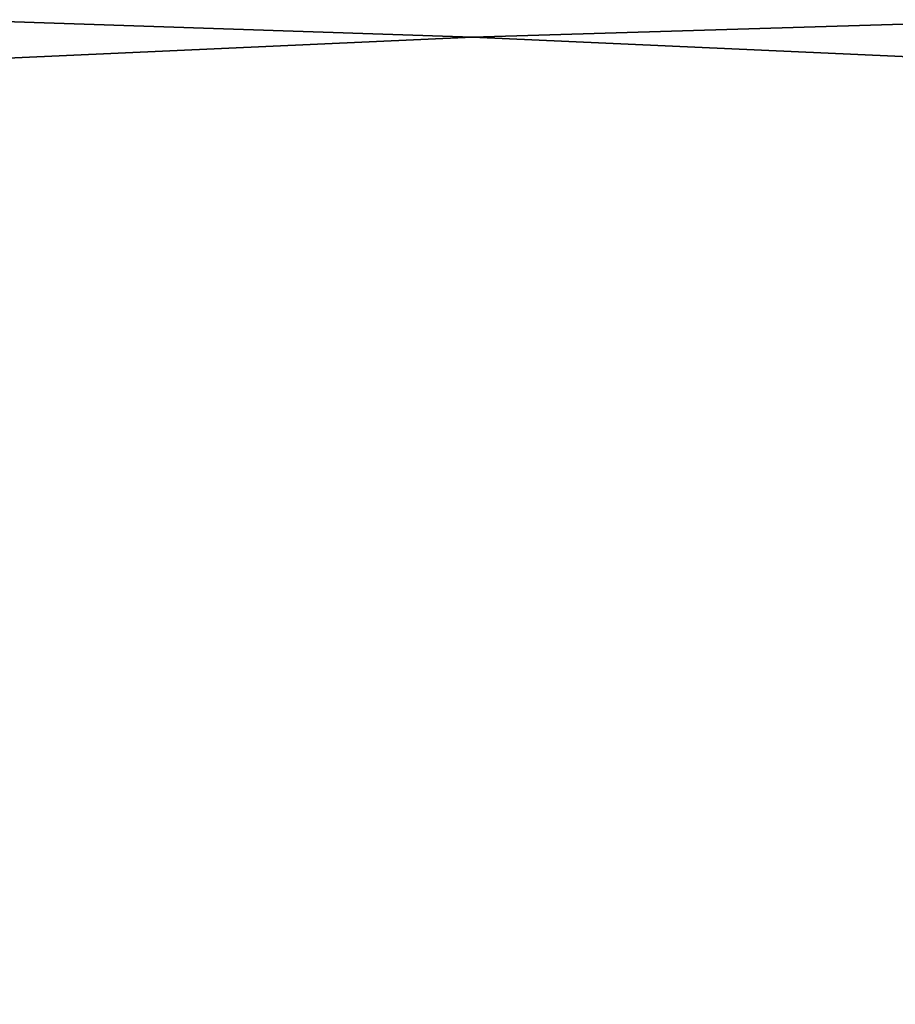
# Model space of a CAD drawing. Extents: x -5 to 2276, y 0 to 2500.
# Tile 23 of 106: x 786.51 to 794.45, y 405.88 to 414.8. Entities that reach past the tile are written whole.
import ezdxf

# ---------------------------------------------------------------- set-up
doc = ezdxf.new("R2010")
doc.units = 0
doc.header["$LTSCALE"] = 25.4
doc.layers.get('0').update_dxf_attribs({"linetype": 'CONTINUOUS'})
for name, color, linetype in [('IFCBUILDING', 32, 'CONTINUOUS'), ('IFCBUILDINGSTOREY', 34, 'CONTINUOUS'), ('IFCSITE', 32, 'CONTINUOUS'), ('IFCSLAB', 22, 'CONTINUOUS'), ('IFCWALL', 190, 'CONTINUOUS')]:
    doc.layers.add(name, color=color, linetype=linetype)

# ---------------------------------------------------------------- blocks, each defined once
blk = doc.blocks.new('GRUPUJ_1')
at = {"layer": 'IFCWALL'}
mesh = blk.add_polyface(dxfattribs=at)
corners = [(0, 0, 2300), (25, 25, 2300), (0, 2276.05, 2300), (175, 0, 2300), (25, 2251.05, 2300), (175, 25, 2300), (2500, 2151.05, 2300), (2475, 2251.05, 2300), (2475, 2151.05, 2300), (2500, 2276.05, 2300), (1245.07, 2251.05, 2300)]
mesh.append_faces([[corners[k] for k in face] for face in [(1, 3, 5), (6, 7, 8)]], dxfattribs={"vtx0": -1})
mesh.append_faces([[corners[k] for k in face] for face in [(0, 1, 2), (9, 7, 6)]], dxfattribs={"vtx0": -1, "vtx1": -1})
mesh.append_faces([[corners[k] for k in face] for face in [(1, 0, 3), (2, 1, 4), (4, 9, 2), (9, 4, 10), (9, 10, 7)]], dxfattribs={"vtx0": -1, "vtx2": -1})
mesh = blk.add_polyface(dxfattribs=at)
corners = [(2500, 0, 800), (175, 25, 800), (175, 0, 800), (2475, 25, 800), (2475, 2151.05, 800), (2500, 2151.05, 800)]
mesh.append_faces([[corners[k] for k in face] for face in [(0, 1, 2), (4, 0, 5)]], dxfattribs={"vtx0": -1})
mesh.append_faces([[corners[k] for k in face] for face in [(1, 0, 3), (3, 0, 4)]], dxfattribs={"vtx0": -1, "vtx1": -1})
blk = doc.blocks.new('GRUPUJ_7')
at = {"layer": 'IFCWALL'}
mesh = blk.add_polyface(dxfattribs=at)
corners = [(0, 0, 1500), (125, 100, 1500), (125, 2151.05, 1500), (150, 0, 1500), (150, 100, 1500), (2450, 2126.05, 1500), (2375, 2151.05, 1500), (2375, 2126.05, 1500), (0, 2226.05, 1500), (1220.07, 2226.05, 1500), (1220.07, 2151.05, 1500), (2450, 2226.05, 1500)]
mesh.append_faces([[corners[k] for k in face] for face in [(1, 3, 4), (5, 6, 7)]], dxfattribs={"vtx0": -1})
mesh.append_faces([[corners[k] for k in face] for face in [(8, 2, 9), (9, 6, 11), (11, 6, 5)]], dxfattribs={"vtx0": -1, "vtx1": -1})
mesh.append_faces([[corners[k] for k in face] for face in [(0, 1, 2), (1, 0, 3), (2, 8, 0), (9, 2, 10), (9, 10, 6)]], dxfattribs={"vtx0": -1, "vtx2": -1})
mesh = blk.add_polyface(dxfattribs=at)
corners = [(2450, 0), (150, 100), (150, 0), (2375, 100), (2375, 2126.05), (2450, 2126.05)]
mesh.append_faces([[corners[k] for k in face] for face in [(0, 1, 2), (4, 0, 5)]], dxfattribs={"vtx0": -1})
mesh.append_faces([[corners[k] for k in face] for face in [(1, 0, 3), (3, 0, 4)]], dxfattribs={"vtx0": -1, "vtx1": -1})
blk = doc.blocks.new('GRUPUJ_9')
at = {"layer": 'IFCWALL'}
mesh = blk.add_polyface(dxfattribs=at)
corners = [(0, 2051.05, 1500), (25, 2026.05, 1500), (1095.07, 2051.05, 1500), (0, 0, 1500), (25, 0, 1500), (2250, 2026.05, 1500), (2250, 2051.05, 1500)]
mesh.append_faces([[corners[k] for k in face] for face in [(1, 3, 4), (2, 5, 6)]], dxfattribs={"vtx0": -1})
mesh.append_faces([[corners[k] for k in face] for face in [(0, 1, 2)]], dxfattribs={"vtx0": -1, "vtx1": -1})
mesh.append_faces([[corners[k] for k in face] for face in [(1, 0, 3), (2, 1, 5)]], dxfattribs={"vtx0": -1, "vtx2": -1})
mesh = blk.add_polyface(dxfattribs=at)
corners = [(2250, 0), (25, 25), (25, 0), (2225, 25), (2225, 2026.05), (2250, 2026.05)]
mesh.append_faces([[corners[k] for k in face] for face in [(0, 1, 2), (4, 0, 5)]], dxfattribs={"vtx0": -1})
mesh.append_faces([[corners[k] for k in face] for face in [(1, 0, 3), (3, 0, 4)]], dxfattribs={"vtx0": -1, "vtx1": -1})
blk = doc.blocks.new('_CIANY')
at = {"layer": 'IFCWALL'}
for name, p in [('GRUPUJ_1', (0, 0)), ('GRUPUJ_7', (25, 25, 800)), ('GRUPUJ_9', (150, 125, 800))]:
    blk.add_blockref(name, p, dxfattribs=at)
mesh = blk.add_polyface(dxfattribs=at)
corners = [(0, 2276.05), (175, 2151.05), (175, 891.05), (1245.07, 2276.05), (175, 1251.05), (875, 2151.05), (1245.07, 2151.05), (1295.07, 2276.05), (1295.07, 2151.05), (2195.07, 2276.05), (1575, 2151.05), (2195.07, 2151.05), (2245.07, 2276.05), (2245.07, 2151.05), (2500, 2276.05), (2375, 2151.05), (2375, 651.05), (2375, 150), (0, 0), (175, 150), (2500, 0)]
mesh.append_faces([[corners[k] for k in face] for face in [(2, 1, 4)]], dxfattribs={"vtx0": -1})
mesh.append_faces([[corners[k] for k in face] for face in [(1, 3, 5), (5, 3, 6), (6, 7, 8), (8, 9, 10), (10, 9, 11), (11, 12, 13), (13, 14, 15), (15, 14, 16), (16, 14, 17), (18, 19, 20), (19, 0, 2), (20, 17, 14)]], dxfattribs={"vtx0": -1, "vtx1": -1})
mesh.append_faces([[corners[k] for k in face] for face in [(0, 1, 2)]], dxfattribs={"vtx0": -1, "vtx1": -1, "vtx2": -1})
mesh.append_faces([[corners[k] for k in face] for face in [(1, 0, 3), (6, 3, 7), (8, 7, 9), (11, 9, 12), (13, 12, 14), (19, 18, 0), (20, 19, 17)]], dxfattribs={"vtx0": -1, "vtx2": -1})
blk = doc.blocks.new('POD_OGA')
at = {"layer": 'IFCSLAB'}
mesh = blk.add_polyface(dxfattribs=at)
corners = [(1400, 2001.05), (1120.07, 1996.05), (1120.07, 2001.05), (0, 2001.05), (1400, 1101.05), (0, 1101.05), (1070.07, 1996.05), (1070.07, 2001.05)]
mesh.append_faces([[corners[k] for k in face] for face in [(0, 1, 2), (3, 4, 5), (6, 3, 7)]], dxfattribs={"vtx0": -1})
mesh.append_faces([[corners[k] for k in face] for face in [(4, 1, 0)]], dxfattribs={"vtx0": -1, "vtx1": -1})
mesh.append_faces([[corners[k] for k in face] for face in [(4, 3, 6)]], dxfattribs={"vtx0": -1, "vtx1": -1, "vtx2": -1})
mesh.append_faces([[corners[k] for k in face] for face in [(4, 6, 1)]], dxfattribs={"vtx0": -1, "vtx2": -1})
blk = doc.blocks.new('700-_MINIMALNA_D')
blk.add_line((191.762, 601.052), (191.762, 601.052, 2))
blk.add_line((191.762, 601.052), (191.762, 601.052, 2))
for points in [[(190.582, 574.796, 0), (191.762, 601.052, 0), (190.582, 627.211, 0), (188.96, 637.389, 0), (186.452, 645.699, 0), (182.949, 652.275, 0), (178.339, 657.057, 0), (172.402, 659.97, 0), (164.916, 660.941, 0), (157.479, 659.97, 0), (151.492, 657.057, 0), (146.784, 652.226, 0), (143.183, 645.502, 0), (140.7, 637.045, 0), (139.151, 626.621, 0), (138.069, 600.856, 0), (139.003, 575.189, 0)], [(190.582, 574.796, 2), (191.762, 601.052, 2), (190.582, 627.211, 2), (188.96, 637.389, 2), (186.452, 645.699, 2), (182.949, 652.275, 2), (178.339, 657.057, 2), (172.402, 659.97, 2), (164.916, 660.941, 2), (157.479, 659.97, 2), (151.492, 657.057, 2), (146.784, 652.226, 2), (143.183, 645.502, 2), (140.7, 637.045, 2), (139.151, 626.621, 2), (138.069, 600.856, 2), (139.003, 575.189, 2)], [(190.582, 574.796, 0), (191.762, 601.052, 0), (190.582, 627.211, 0), (188.96, 637.389, 0), (186.452, 645.699, 0), (182.949, 652.275, 0), (178.339, 657.057, 0), (172.402, 659.97, 0), (164.916, 660.941, 0), (157.479, 659.97, 0), (151.492, 657.057, 0), (146.784, 652.226, 0), (143.183, 645.502, 0), (140.7, 637.045, 0), (139.151, 626.621, 0), (138.069, 600.856, 0), (139.003, 575.189, 0)], [(190.582, 574.796, 2), (191.762, 601.052, 2), (190.582, 627.211, 2), (188.96, 637.389, 2), (186.452, 645.699, 2), (182.949, 652.275, 2), (178.339, 657.057, 2), (172.402, 659.97, 2), (164.916, 660.941, 2), (157.479, 659.97, 2), (151.492, 657.057, 2), (146.784, 652.226, 2), (143.183, 645.502, 2), (140.7, 637.045, 2), (139.151, 626.621, 2), (138.069, 600.856, 2), (139.003, 575.189, 2)], [(190.582, 574.796, 0), (191.762, 601.052, 0), (190.582, 627.211, 0), (188.96, 637.389, 0), (186.452, 645.699, 0), (182.949, 652.275, 0), (178.339, 657.057, 0), (172.402, 659.97, 0), (164.916, 660.941, 0), (157.479, 659.97, 0), (151.492, 657.057, 0), (146.784, 652.226, 0), (143.183, 645.502, 0), (140.7, 637.045, 0), (139.151, 626.621, 0), (138.069, 600.856, 0), (139.003, 575.189, 0)], [(190.582, 574.796, 2), (191.762, 601.052, 2), (190.582, 627.211, 2), (188.96, 637.389, 2), (186.452, 645.699, 2), (182.949, 652.275, 2), (178.339, 657.057, 2), (172.402, 659.97, 2), (164.916, 660.941, 2), (157.479, 659.97, 2), (151.492, 657.057, 2), (146.784, 652.226, 2), (143.183, 645.502, 2), (140.7, 637.045, 2), (139.151, 626.621, 2), (138.069, 600.856, 2), (139.003, 575.189, 2)], [(190.582, 574.796, 0), (191.762, 601.052, 0), (190.582, 627.211, 0), (188.96, 637.389, 0), (186.452, 645.699, 0), (182.949, 652.275, 0), (178.339, 657.057, 0), (172.402, 659.97, 0), (164.916, 660.941, 0), (157.479, 659.97, 0), (151.492, 657.057, 0), (146.784, 652.226, 0), (143.183, 645.502, 0), (140.7, 637.045, 0), (139.151, 626.621, 0), (138.069, 600.856, 0), (139.003, 575.189, 0)], [(190.582, 574.796, 2), (191.762, 601.052, 2), (190.582, 627.211, 2), (188.96, 637.389, 2), (186.452, 645.699, 2), (182.949, 652.275, 2), (178.339, 657.057, 2), (172.402, 659.97, 2), (164.916, 660.941, 2), (157.479, 659.97, 2), (151.492, 657.057, 2), (146.784, 652.226, 2), (143.183, 645.502, 2), (140.7, 637.045, 2), (139.151, 626.621, 2), (138.069, 600.856, 2), (139.003, 575.189, 2)], [(190.582, 574.796, 0), (191.762, 601.052, 0), (190.582, 627.211, 0), (188.96, 637.389, 0), (186.452, 645.699, 0), (182.949, 652.275, 0), (178.339, 657.057, 0), (172.402, 659.97, 0), (164.916, 660.941, 0), (157.479, 659.97, 0), (151.492, 657.057, 0), (146.784, 652.226, 0), (143.183, 645.502, 0), (140.7, 637.045, 0), (139.151, 626.621, 0), (138.069, 600.856, 0), (139.003, 575.189, 0)], [(190.582, 574.796, 2), (191.762, 601.052, 2), (190.582, 627.211, 2), (188.96, 637.389, 2), (186.452, 645.699, 2), (182.949, 652.275, 2), (178.339, 657.057, 2), (172.402, 659.97, 2), (164.916, 660.941, 2), (157.479, 659.97, 2), (151.492, 657.057, 2), (146.784, 652.226, 2), (143.183, 645.502, 2), (140.7, 637.045, 2), (139.151, 626.621, 2), (138.069, 600.856, 2), (139.003, 575.189, 2)], [(190.582, 574.796, 0), (191.762, 601.052, 0), (190.582, 627.211, 0), (188.96, 637.389, 0), (186.452, 645.699, 0), (182.949, 652.275, 0), (178.339, 657.057, 0), (172.402, 659.97, 0), (164.916, 660.941, 0), (157.479, 659.97, 0), (151.492, 657.057, 0), (146.784, 652.226, 0), (143.183, 645.502, 0), (140.7, 637.045, 0), (139.151, 626.621, 0), (138.069, 600.856, 0), (139.003, 575.189, 0)], [(190.582, 574.796, 2), (191.762, 601.052, 2), (190.582, 627.211, 2), (188.96, 637.389, 2), (186.452, 645.699, 2), (182.949, 652.275, 2), (178.339, 657.057, 2), (172.402, 659.97, 2), (164.916, 660.941, 2), (157.479, 659.97, 2), (151.492, 657.057, 2), (146.784, 652.226, 2), (143.183, 645.502, 2), (140.7, 637.045, 2), (139.151, 626.621, 2), (138.069, 600.856, 2), (139.003, 575.189, 2)], [(190.582, 574.796, 0), (191.762, 601.052, 0), (190.582, 627.211, 0), (188.96, 637.389, 0), (186.452, 645.699, 0), (182.949, 652.275, 0), (178.339, 657.057, 0), (172.402, 659.97, 0), (164.916, 660.941, 0), (157.479, 659.97, 0), (151.492, 657.057, 0), (146.784, 652.226, 0), (143.183, 645.502, 0), (140.7, 637.045, 0), (139.151, 626.621, 0), (138.069, 600.856, 0), (139.003, 575.189, 0)], [(190.582, 574.796, 2), (191.762, 601.052, 2), (190.582, 627.211, 2), (188.96, 637.389, 2), (186.452, 645.699, 2), (182.949, 652.275, 2), (178.339, 657.057, 2), (172.402, 659.97, 2), (164.916, 660.941, 2), (157.479, 659.97, 2), (151.492, 657.057, 2), (146.784, 652.226, 2), (143.183, 645.502, 2), (140.7, 637.045, 2), (139.151, 626.621, 2), (138.069, 600.856, 2), (139.003, 575.189, 2)], [(190.582, 574.796, 0), (191.762, 601.052, 0), (190.582, 627.211, 0), (188.96, 637.389, 0), (186.452, 645.699, 0), (182.949, 652.275, 0), (178.339, 657.057, 0), (172.402, 659.97, 0), (164.916, 660.941, 0), (157.479, 659.97, 0), (151.492, 657.057, 0), (146.784, 652.226, 0), (143.183, 645.502, 0), (140.7, 637.045, 0), (139.151, 626.621, 0), (138.069, 600.856, 0), (139.003, 575.189, 0)], [(190.582, 574.796, 2), (191.762, 601.052, 2), (190.582, 627.211, 2), (188.96, 637.389, 2), (186.452, 645.699, 2), (182.949, 652.275, 2), (178.339, 657.057, 2), (172.402, 659.97, 2), (164.916, 660.941, 2), (157.479, 659.97, 2), (151.492, 657.057, 2), (146.784, 652.226, 2), (143.183, 645.502, 2), (140.7, 637.045, 2), (139.151, 626.621, 2), (138.069, 600.856, 2), (139.003, 575.189, 2)], [(190.582, 574.796, 0), (191.762, 601.052, 0), (190.582, 627.211, 0), (188.96, 637.389, 0), (186.452, 645.699, 0), (182.949, 652.275, 0), (178.339, 657.057, 0), (172.402, 659.97, 0), (164.916, 660.941, 0), (157.479, 659.97, 0), (151.492, 657.057, 0), (146.784, 652.226, 0), (143.183, 645.502, 0), (140.7, 637.045, 0), (139.151, 626.621, 0), (138.069, 600.856, 0), (139.003, 575.189, 0)], [(190.582, 574.796, 2), (191.762, 601.052, 2), (190.582, 627.211, 2), (188.96, 637.389, 2), (186.452, 645.699, 2), (182.949, 652.275, 2), (178.339, 657.057, 2), (172.402, 659.97, 2), (164.916, 660.941, 2), (157.479, 659.97, 2), (151.492, 657.057, 2), (146.784, 652.226, 2), (143.183, 645.502, 2), (140.7, 637.045, 2), (139.151, 626.621, 2), (138.069, 600.856, 2), (139.003, 575.189, 2)], [(190.582, 574.796, 0), (191.762, 601.052, 0), (190.582, 627.211, 0), (188.96, 637.389, 0), (186.452, 645.699, 0), (182.949, 652.275, 0), (178.339, 657.057, 0), (172.402, 659.97, 0), (164.916, 660.941, 0), (157.479, 659.97, 0), (151.492, 657.057, 0), (146.784, 652.226, 0), (143.183, 645.502, 0), (140.7, 637.045, 0), (139.151, 626.621, 0), (138.069, 600.856, 0), (139.003, 575.189, 0)], [(190.582, 574.796, 2), (191.762, 601.052, 2), (190.582, 627.211, 2), (188.96, 637.389, 2), (186.452, 645.699, 2), (182.949, 652.275, 2), (178.339, 657.057, 2), (172.402, 659.97, 2), (164.916, 660.941, 2), (157.479, 659.97, 2), (151.492, 657.057, 2), (146.784, 652.226, 2), (143.183, 645.502, 2), (140.7, 637.045, 2), (139.151, 626.621, 2), (138.069, 600.856, 2), (139.003, 575.189, 2)], [(190.582, 574.796, 0), (191.762, 601.052, 0), (190.582, 627.211, 0), (188.96, 637.389, 0), (186.452, 645.699, 0), (182.949, 652.275, 0), (178.339, 657.057, 0), (172.402, 659.97, 0), (164.916, 660.941, 0), (157.479, 659.97, 0), (151.492, 657.057, 0), (146.784, 652.226, 0), (143.183, 645.502, 0), (140.7, 637.045, 0), (139.151, 626.621, 0), (138.069, 600.856, 0), (139.003, 575.189, 0)], [(190.582, 574.796, 2), (191.762, 601.052, 2), (190.582, 627.211, 2), (188.96, 637.389, 2), (186.452, 645.699, 2), (182.949, 652.275, 2), (178.339, 657.057, 2), (172.402, 659.97, 2), (164.916, 660.941, 2), (157.479, 659.97, 2), (151.492, 657.057, 2), (146.784, 652.226, 2), (143.183, 645.502, 2), (140.7, 637.045, 2), (139.151, 626.621, 2), (138.069, 600.856, 2), (139.003, 575.189, 2)], [(190.582, 574.796, 0), (191.762, 601.052, 0), (190.582, 627.211, 0), (188.96, 637.389, 0), (186.452, 645.699, 0), (182.949, 652.275, 0), (178.339, 657.057, 0), (172.402, 659.97, 0), (164.916, 660.941, 0), (157.479, 659.97, 0), (151.492, 657.057, 0), (146.784, 652.226, 0), (143.183, 645.502, 0), (140.7, 637.045, 0), (139.151, 626.621, 0), (138.069, 600.856, 0), (139.003, 575.189, 0)], [(190.582, 574.796, 2), (191.762, 601.052, 2), (190.582, 627.211, 2), (188.96, 637.389, 2), (186.452, 645.699, 2), (182.949, 652.275, 2), (178.339, 657.057, 2), (172.402, 659.97, 2), (164.916, 660.941, 2), (157.479, 659.97, 2), (151.492, 657.057, 2), (146.784, 652.226, 2), (143.183, 645.502, 2), (140.7, 637.045, 2), (139.151, 626.621, 2), (138.069, 600.856, 2), (139.003, 575.189, 2)], [(190.582, 574.796, 0), (191.762, 601.052, 0), (190.582, 627.211, 0), (188.96, 637.389, 0), (186.452, 645.699, 0), (182.949, 652.275, 0), (178.339, 657.057, 0), (172.402, 659.97, 0), (164.916, 660.941, 0), (157.479, 659.97, 0), (151.492, 657.057, 0), (146.784, 652.226, 0), (143.183, 645.502, 0), (140.7, 637.045, 0), (139.151, 626.621, 0), (138.069, 600.856, 0), (139.003, 575.189, 0)], [(190.582, 574.796, 2), (191.762, 601.052, 2), (190.582, 627.211, 2), (188.96, 637.389, 2), (186.452, 645.699, 2), (182.949, 652.275, 2), (178.339, 657.057, 2), (172.402, 659.97, 2), (164.916, 660.941, 2), (157.479, 659.97, 2), (151.492, 657.057, 2), (146.784, 652.226, 2), (143.183, 645.502, 2), (140.7, 637.045, 2), (139.151, 626.621, 2), (138.069, 600.856, 2), (139.003, 575.189, 2)], [(190.582, 574.796, 0), (191.762, 601.052, 0), (190.582, 627.211, 0), (188.96, 637.389, 0), (186.452, 645.699, 0), (182.949, 652.275, 0), (178.339, 657.057, 0), (172.402, 659.97, 0), (164.916, 660.941, 0), (157.479, 659.97, 0), (151.492, 657.057, 0), (146.784, 652.226, 0), (143.183, 645.502, 0), (140.7, 637.045, 0), (139.151, 626.621, 0), (138.069, 600.856, 0), (139.003, 575.189, 0)], [(190.582, 574.796, 2), (191.762, 601.052, 2), (190.582, 627.211, 2), (188.96, 637.389, 2), (186.452, 645.699, 2), (182.949, 652.275, 2), (178.339, 657.057, 2), (172.402, 659.97, 2), (164.916, 660.941, 2), (157.479, 659.97, 2), (151.492, 657.057, 2), (146.784, 652.226, 2), (143.183, 645.502, 2), (140.7, 637.045, 2), (139.151, 626.621, 2), (138.069, 600.856, 2), (139.003, 575.189, 2)], [(190.582, 574.796, 0), (191.762, 601.052, 0), (190.582, 627.211, 0), (188.96, 637.389, 0), (186.452, 645.699, 0), (182.949, 652.275, 0), (178.339, 657.057, 0), (172.402, 659.97, 0), (164.916, 660.941, 0), (157.479, 659.97, 0), (151.492, 657.057, 0), (146.784, 652.226, 0), (143.183, 645.502, 0), (140.7, 637.045, 0), (139.151, 626.621, 0), (138.069, 600.856, 0), (139.003, 575.189, 0)], [(190.582, 574.796, 2), (191.762, 601.052, 2), (190.582, 627.211, 2), (188.96, 637.389, 2), (186.452, 645.699, 2), (182.949, 652.275, 2), (178.339, 657.057, 2), (172.402, 659.97, 2), (164.916, 660.941, 2), (157.479, 659.97, 2), (151.492, 657.057, 2), (146.784, 652.226, 2), (143.183, 645.502, 2), (140.7, 637.045, 2), (139.151, 626.621, 2), (138.069, 600.856, 2), (139.003, 575.189, 2)], [(190.582, 574.796, 0), (191.762, 601.052, 0), (190.582, 627.211, 0), (188.96, 637.389, 0), (186.452, 645.699, 0), (182.949, 652.275, 0), (178.339, 657.057, 0), (172.402, 659.97, 0), (164.916, 660.941, 0), (157.479, 659.97, 0), (151.492, 657.057, 0), (146.784, 652.226, 0), (143.183, 645.502, 0), (140.7, 637.045, 0), (139.151, 626.621, 0), (138.069, 600.856, 0), (139.003, 575.189, 0)], [(190.582, 574.796, 2), (191.762, 601.052, 2), (190.582, 627.211, 2), (188.96, 637.389, 2), (186.452, 645.699, 2), (182.949, 652.275, 2), (178.339, 657.057, 2), (172.402, 659.97, 2), (164.916, 660.941, 2), (157.479, 659.97, 2), (151.492, 657.057, 2), (146.784, 652.226, 2), (143.183, 645.502, 2), (140.7, 637.045, 2), (139.151, 626.621, 2), (138.069, 600.856, 2), (139.003, 575.189, 2)], [(190.582, 574.796, 0), (191.762, 601.052, 0), (190.582, 627.211, 0), (188.96, 637.389, 0), (186.452, 645.699, 0), (182.949, 652.275, 0), (178.339, 657.057, 0), (172.402, 659.97, 0), (164.916, 660.941, 0), (157.479, 659.97, 0), (151.492, 657.057, 0), (146.784, 652.226, 0), (143.183, 645.502, 0), (140.7, 637.045, 0), (139.151, 626.621, 0), (138.069, 600.856, 0), (139.003, 575.189, 0)], [(190.582, 574.796, 2), (191.762, 601.052, 2), (190.582, 627.211, 2), (188.96, 637.389, 2), (186.452, 645.699, 2), (182.949, 652.275, 2), (178.339, 657.057, 2), (172.402, 659.97, 2), (164.916, 660.941, 2), (157.479, 659.97, 2), (151.492, 657.057, 2), (146.784, 652.226, 2), (143.183, 645.502, 2), (140.7, 637.045, 2), (139.151, 626.621, 2), (138.069, 600.856, 2), (139.003, 575.189, 2)], [(190.582, 574.796, 0), (191.762, 601.052, 0), (190.582, 627.211, 0), (188.96, 637.389, 0), (186.452, 645.699, 0), (182.949, 652.275, 0), (178.339, 657.057, 0), (172.402, 659.97, 0), (164.916, 660.941, 0), (157.479, 659.97, 0), (151.492, 657.057, 0), (146.784, 652.226, 0), (143.183, 645.502, 0), (140.7, 637.045, 0), (139.151, 626.621, 0), (138.069, 600.856, 0), (139.003, 575.189, 0)], [(190.582, 574.796, 2), (191.762, 601.052, 2), (190.582, 627.211, 2), (188.96, 637.389, 2), (186.452, 645.699, 2), (182.949, 652.275, 2), (178.339, 657.057, 2), (172.402, 659.97, 2), (164.916, 660.941, 2), (157.479, 659.97, 2), (151.492, 657.057, 2), (146.784, 652.226, 2), (143.183, 645.502, 2), (140.7, 637.045, 2), (139.151, 626.621, 2), (138.069, 600.856, 2), (139.003, 575.189, 2)], [(190.582, 574.796, 0), (191.762, 601.052, 0), (190.582, 627.211, 0), (188.96, 637.389, 0), (186.452, 645.699, 0), (182.949, 652.275, 0), (178.339, 657.057, 0), (172.402, 659.97, 0), (164.916, 660.941, 0), (157.479, 659.97, 0), (151.492, 657.057, 0), (146.784, 652.226, 0), (143.183, 645.502, 0), (140.7, 637.045, 0), (139.151, 626.621, 0), (138.069, 600.856, 0), (139.003, 575.189, 0)], [(190.582, 574.796, 2), (191.762, 601.052, 2), (190.582, 627.211, 2), (188.96, 637.389, 2), (186.452, 645.699, 2), (182.949, 652.275, 2), (178.339, 657.057, 2), (172.402, 659.97, 2), (164.916, 660.941, 2), (157.479, 659.97, 2), (151.492, 657.057, 2), (146.784, 652.226, 2), (143.183, 645.502, 2), (140.7, 637.045, 2), (139.151, 626.621, 2), (138.069, 600.856, 2), (139.003, 575.189, 2)], [(190.582, 574.796, 0), (191.762, 601.052, 0), (190.582, 627.211, 0), (188.96, 637.389, 0), (186.452, 645.699, 0), (182.949, 652.275, 0), (178.339, 657.057, 0), (172.402, 659.97, 0), (164.916, 660.941, 0), (157.479, 659.97, 0), (151.492, 657.057, 0), (146.784, 652.226, 0), (143.183, 645.502, 0), (140.7, 637.045, 0), (139.151, 626.621, 0), (138.069, 600.856, 0), (139.003, 575.189, 0)], [(190.582, 574.796, 2), (191.762, 601.052, 2), (190.582, 627.211, 2), (188.96, 637.389, 2), (186.452, 645.699, 2), (182.949, 652.275, 2), (178.339, 657.057, 2), (172.402, 659.97, 2), (164.916, 660.941, 2), (157.479, 659.97, 2), (151.492, 657.057, 2), (146.784, 652.226, 2), (143.183, 645.502, 2), (140.7, 637.045, 2), (139.151, 626.621, 2), (138.069, 600.856, 2), (139.003, 575.189, 2)], [(190.582, 574.796, 0), (191.762, 601.052, 0), (190.582, 627.211, 0), (188.96, 637.389, 0), (186.452, 645.699, 0), (182.949, 652.275, 0), (178.339, 657.057, 0), (172.402, 659.97, 0), (164.916, 660.941, 0), (157.479, 659.97, 0), (151.492, 657.057, 0), (146.784, 652.226, 0), (143.183, 645.502, 0), (140.7, 637.045, 0), (139.151, 626.621, 0), (138.069, 600.856, 0), (139.003, 575.189, 0)], [(190.582, 574.796, 2), (191.762, 601.052, 2), (190.582, 627.211, 2), (188.96, 637.389, 2), (186.452, 645.699, 2), (182.949, 652.275, 2), (178.339, 657.057, 2), (172.402, 659.97, 2), (164.916, 660.941, 2), (157.479, 659.97, 2), (151.492, 657.057, 2), (146.784, 652.226, 2), (143.183, 645.502, 2), (140.7, 637.045, 2), (139.151, 626.621, 2), (138.069, 600.856, 2), (139.003, 575.189, 2)], [(190.582, 574.796, 0), (191.762, 601.052, 0), (190.582, 627.211, 0), (188.96, 637.389, 0), (186.452, 645.699, 0), (182.949, 652.275, 0), (178.339, 657.057, 0), (172.402, 659.97, 0), (164.916, 660.941, 0), (157.479, 659.97, 0), (151.492, 657.057, 0), (146.784, 652.226, 0), (143.183, 645.502, 0), (140.7, 637.045, 0), (139.151, 626.621, 0), (138.069, 600.856, 0), (139.003, 575.189, 0)], [(190.582, 574.796, 2), (191.762, 601.052, 2), (190.582, 627.211, 2), (188.96, 637.389, 2), (186.452, 645.699, 2), (182.949, 652.275, 2), (178.339, 657.057, 2), (172.402, 659.97, 2), (164.916, 660.941, 2), (157.479, 659.97, 2), (151.492, 657.057, 2), (146.784, 652.226, 2), (143.183, 645.502, 2), (140.7, 637.045, 2), (139.151, 626.621, 2), (138.069, 600.856, 2), (139.003, 575.189, 2)], [(190.582, 574.796, 0), (191.762, 601.052, 0), (190.582, 627.211, 0), (188.96, 637.389, 0), (186.452, 645.699, 0), (182.949, 652.275, 0), (178.339, 657.057, 0), (172.402, 659.97, 0), (164.916, 660.941, 0), (157.479, 659.97, 0), (151.492, 657.057, 0), (146.784, 652.226, 0), (143.183, 645.502, 0), (140.7, 637.045, 0), (139.151, 626.621, 0), (138.069, 600.856, 0), (139.003, 575.189, 0)], [(190.582, 574.796, 2), (191.762, 601.052, 2), (190.582, 627.211, 2), (188.96, 637.389, 2), (186.452, 645.699, 2), (182.949, 652.275, 2), (178.339, 657.057, 2), (172.402, 659.97, 2), (164.916, 660.941, 2), (157.479, 659.97, 2), (151.492, 657.057, 2), (146.784, 652.226, 2), (143.183, 645.502, 2), (140.7, 637.045, 2), (139.151, 626.621, 2), (138.069, 600.856, 2), (139.003, 575.189, 2)], [(190.582, 574.796, 0), (191.762, 601.052, 0), (190.582, 627.211, 0), (188.96, 637.389, 0), (186.452, 645.699, 0), (182.949, 652.275, 0), (178.339, 657.057, 0), (172.402, 659.97, 0), (164.916, 660.941, 0), (157.479, 659.97, 0), (151.492, 657.057, 0), (146.784, 652.226, 0), (143.183, 645.502, 0), (140.7, 637.045, 0), (139.151, 626.621, 0), (138.069, 600.856, 0), (139.003, 575.189, 0)], [(190.582, 574.796, 2), (191.762, 601.052, 2), (190.582, 627.211, 2), (188.96, 637.389, 2), (186.452, 645.699, 2), (182.949, 652.275, 2), (178.339, 657.057, 2), (172.402, 659.97, 2), (164.916, 660.941, 2), (157.479, 659.97, 2), (151.492, 657.057, 2), (146.784, 652.226, 2), (143.183, 645.502, 2), (140.7, 637.045, 2), (139.151, 626.621, 2), (138.069, 600.856, 2), (139.003, 575.189, 2)], [(190.582, 574.796, 0), (191.762, 601.052, 0), (190.582, 627.211, 0), (188.96, 637.389, 0), (186.452, 645.699, 0), (182.949, 652.275, 0), (178.339, 657.057, 0), (172.402, 659.97, 0), (164.916, 660.941, 0), (157.479, 659.97, 0), (151.492, 657.057, 0), (146.784, 652.226, 0), (143.183, 645.502, 0), (140.7, 637.045, 0), (139.151, 626.621, 0), (138.069, 600.856, 0), (139.003, 575.189, 0)], [(190.582, 574.796, 2), (191.762, 601.052, 2), (190.582, 627.211, 2), (188.96, 637.389, 2), (186.452, 645.699, 2), (182.949, 652.275, 2), (178.339, 657.057, 2), (172.402, 659.97, 2), (164.916, 660.941, 2), (157.479, 659.97, 2), (151.492, 657.057, 2), (146.784, 652.226, 2), (143.183, 645.502, 2), (140.7, 637.045, 2), (139.151, 626.621, 2), (138.069, 600.856, 2), (139.003, 575.189, 2)], [(190.582, 574.796, 0), (191.762, 601.052, 0), (190.582, 627.211, 0), (188.96, 637.389, 0), (186.452, 645.699, 0), (182.949, 652.275, 0), (178.339, 657.057, 0), (172.402, 659.97, 0), (164.916, 660.941, 0), (157.479, 659.97, 0), (151.492, 657.057, 0), (146.784, 652.226, 0), (143.183, 645.502, 0), (140.7, 637.045, 0), (139.151, 626.621, 0), (138.069, 600.856, 0), (139.003, 575.189, 0)], [(190.582, 574.796, 2), (191.762, 601.052, 2), (190.582, 627.211, 2), (188.96, 637.389, 2), (186.452, 645.699, 2), (182.949, 652.275, 2), (178.339, 657.057, 2), (172.402, 659.97, 2), (164.916, 660.941, 2), (157.479, 659.97, 2), (151.492, 657.057, 2), (146.784, 652.226, 2), (143.183, 645.502, 2), (140.7, 637.045, 2), (139.151, 626.621, 2), (138.069, 600.856, 2), (139.003, 575.189, 2)], [(190.582, 574.796, 0), (191.762, 601.052, 0), (190.582, 627.211, 0), (188.96, 637.389, 0), (186.452, 645.699, 0), (182.949, 652.275, 0), (178.339, 657.057, 0), (172.402, 659.97, 0), (164.916, 660.941, 0), (157.479, 659.97, 0), (151.492, 657.057, 0), (146.784, 652.226, 0), (143.183, 645.502, 0), (140.7, 637.045, 0), (139.151, 626.621, 0), (138.069, 600.856, 0), (139.003, 575.189, 0)], [(190.582, 574.796, 2), (191.762, 601.052, 2), (190.582, 627.211, 2), (188.96, 637.389, 2), (186.452, 645.699, 2), (182.949, 652.275, 2), (178.339, 657.057, 2), (172.402, 659.97, 2), (164.916, 660.941, 2), (157.479, 659.97, 2), (151.492, 657.057, 2), (146.784, 652.226, 2), (143.183, 645.502, 2), (140.7, 637.045, 2), (139.151, 626.621, 2), (138.069, 600.856, 2), (139.003, 575.189, 2)], [(190.582, 574.796, 0), (191.762, 601.052, 0), (190.582, 627.211, 0), (188.96, 637.389, 0), (186.452, 645.699, 0), (182.949, 652.275, 0), (178.339, 657.057, 0), (172.402, 659.97, 0), (164.916, 660.941, 0), (157.479, 659.97, 0), (151.492, 657.057, 0), (146.784, 652.226, 0), (143.183, 645.502, 0), (140.7, 637.045, 0), (139.151, 626.621, 0), (138.069, 600.856, 0), (139.003, 575.189, 0)], [(190.582, 574.796, 2), (191.762, 601.052, 2), (190.582, 627.211, 2), (188.96, 637.389, 2), (186.452, 645.699, 2), (182.949, 652.275, 2), (178.339, 657.057, 2), (172.402, 659.97, 2), (164.916, 660.941, 2), (157.479, 659.97, 2), (151.492, 657.057, 2), (146.784, 652.226, 2), (143.183, 645.502, 2), (140.7, 637.045, 2), (139.151, 626.621, 2), (138.069, 600.856, 2), (139.003, 575.189, 2)], [(190.582, 574.796, 0), (191.762, 601.052, 0), (190.582, 627.211, 0), (188.96, 637.389, 0), (186.452, 645.699, 0), (182.949, 652.275, 0), (178.339, 657.057, 0), (172.402, 659.97, 0), (164.916, 660.941, 0), (157.479, 659.97, 0), (151.492, 657.057, 0), (146.784, 652.226, 0), (143.183, 645.502, 0), (140.7, 637.045, 0), (139.151, 626.621, 0), (138.069, 600.856, 0), (139.003, 575.189, 0)], [(190.582, 574.796, 2), (191.762, 601.052, 2), (190.582, 627.211, 2), (188.96, 637.389, 2), (186.452, 645.699, 2), (182.949, 652.275, 2), (178.339, 657.057, 2), (172.402, 659.97, 2), (164.916, 660.941, 2), (157.479, 659.97, 2), (151.492, 657.057, 2), (146.784, 652.226, 2), (143.183, 645.502, 2), (140.7, 637.045, 2), (139.151, 626.621, 2), (138.069, 600.856, 2), (139.003, 575.189, 2)]]:
    blk.add_polyline3d(points)
mesh = blk.add_polyface()
corners = [(136.068, 666.851), (139.151, 626.621), (138.069, 600.856), (144.129, 672.582), (140.7, 637.045), (143.183, 645.502), (146.784, 652.226), (153.745, 676.021), (151.492, 657.057), (157.479, 659.97), (164.916, 677.167), (164.916, 660.941), (176.206, 675.981), (172.402, 659.97), (178.339, 657.057), (185.887, 672.422), (182.949, 652.275), (186.452, 645.699), (193.957, 666.491), (188.96, 637.389), (190.582, 627.211), (191.762, 601.052), (193.763, 535.113), (200.269, 543.179), (200.416, 658.188), (205.281, 553.711), (205.364, 647.499), (208.861, 566.867), (208.898, 634.414), (211.009, 582.647), (211.019, 618.932), (211.725, 601.052), (118.822, 619.34), (118.813, 582.816), (118.106, 600.856), (120.933, 567.248), (120.97, 635.164), (124.467, 554.15), (124.55, 648.326), (129.415, 543.524), (129.563, 658.827), (135.875, 535.306), (139.003, 575.189), (143.945, 529.436), (140.491, 565.404), (143.084, 556.701), (146.538, 550.002), (153.625, 525.915), (151.197, 545.048), (157.258, 541.987), (164.916, 524.741), (164.916, 540.967), (172.353, 541.938), (176.086, 525.893), (178.339, 544.851), (185.702, 529.35), (183.023, 549.682), (186.55, 556.406), (188.984, 564.642), (190.582, 574.796)]
mesh.append_faces([[corners[k] for k in face] for face in [(29, 30, 31), (32, 33, 34)]], dxfattribs={"vtx0": -1})
mesh.append_faces([[corners[k] for k in face] for face in [(1, 3, 4), (4, 3, 5), (5, 3, 6), (6, 7, 8), (8, 7, 9), (9, 10, 11), (11, 12, 13), (13, 12, 14), (14, 15, 16), (16, 15, 17), (17, 18, 19), (19, 18, 20), (20, 18, 21), (22, 18, 23), (23, 24, 25), (25, 26, 27), (27, 28, 29), (33, 32, 35), (35, 36, 37), (37, 38, 39), (39, 40, 41), (41, 42, 43), (43, 46, 47), (47, 49, 50), (50, 52, 53), (53, 54, 55), (55, 57, 22)]], dxfattribs={"vtx0": -1, "vtx1": -1})
mesh.append_faces([[corners[k] for k in face] for face in [(21, 18, 22), (41, 0, 2)]], dxfattribs={"vtx0": -1, "vtx1": -1, "vtx2": -1})
mesh.append_faces([[corners[k] for k in face] for face in [(0, 1, 2), (1, 0, 3), (6, 3, 7), (9, 7, 10), (11, 10, 12), (14, 12, 15), (17, 15, 18), (23, 18, 24), (25, 24, 26), (27, 26, 28), (29, 28, 30), (35, 32, 36), (37, 36, 38), (39, 38, 40), (41, 40, 0), (41, 2, 42), (43, 42, 44), (43, 44, 45), (43, 45, 46), (47, 46, 48), (47, 48, 49), (50, 49, 51), (50, 51, 52), (53, 52, 54), (55, 54, 56), (55, 56, 57), (22, 57, 58), (22, 58, 59), (22, 59, 21)]], dxfattribs={"vtx0": -1, "vtx2": -1})
mesh = blk.add_polyface()
corners = [(118.813, 582.816, 2), (118.822, 619.34, 2), (118.106, 600.856, 2), (120.933, 567.248, 2), (120.97, 635.164, 2), (124.467, 554.15, 2), (124.55, 648.326, 2), (129.415, 543.524, 2), (129.563, 658.827, 2), (135.875, 535.306, 2), (136.068, 666.851, 2), (138.069, 600.856, 2), (139.003, 575.189, 2), (143.945, 529.436, 2), (140.491, 565.404, 2), (143.084, 556.701, 2), (146.538, 550.002, 2), (153.625, 525.915, 2), (151.197, 545.048, 2), (157.258, 541.987, 2), (164.916, 524.741, 2), (164.916, 540.967, 2), (176.086, 525.893, 2), (172.353, 541.938, 2), (178.339, 544.851, 2), (185.702, 529.35, 2), (183.023, 549.682, 2), (186.55, 556.406, 2), (193.763, 535.113, 2), (188.984, 564.642, 2), (190.582, 574.796, 2), (191.762, 601.052, 2), (139.151, 626.621, 2), (144.129, 672.582, 2), (140.7, 637.045, 2), (143.183, 645.502, 2), (146.784, 652.226, 2), (153.745, 676.021, 2), (151.492, 657.057, 2), (157.479, 659.97, 2), (164.916, 677.167, 2), (164.916, 660.941, 2), (172.402, 659.97, 2), (176.206, 675.981, 2), (178.339, 657.057, 2), (185.887, 672.422, 2), (182.949, 652.275, 2), (186.452, 645.699, 2), (193.957, 666.491, 2), (188.96, 637.389, 2), (190.582, 627.211, 2), (200.269, 543.179, 2), (200.416, 658.188, 2), (205.281, 553.711, 2), (205.364, 647.499, 2), (208.861, 566.867, 2), (208.898, 634.414, 2), (211.009, 582.647, 2), (211.019, 618.932, 2), (211.725, 601.052, 2)]
mesh.append_faces([[corners[k] for k in face] for face in [(0, 1, 2), (58, 57, 59)]], dxfattribs={"vtx0": -1})
mesh.append_faces([[corners[k] for k in face] for face in [(1, 3, 4), (4, 5, 6), (6, 7, 8), (8, 9, 10), (11, 9, 12), (12, 13, 14), (14, 13, 15), (15, 13, 16), (16, 17, 18), (18, 17, 19), (19, 20, 21), (21, 22, 23), (23, 22, 24), (24, 25, 26), (26, 25, 27), (27, 28, 29), (29, 28, 30), (30, 28, 31), (10, 32, 33), (32, 10, 11), (33, 36, 37), (37, 39, 40), (40, 42, 43), (43, 44, 45), (45, 47, 48), (48, 51, 52), (52, 53, 54), (54, 55, 56), (56, 57, 58)]], dxfattribs={"vtx0": -1, "vtx1": -1})
mesh.append_faces([[corners[k] for k in face] for face in [(10, 9, 11), (48, 31, 28)]], dxfattribs={"vtx0": -1, "vtx1": -1, "vtx2": -1})
mesh.append_faces([[corners[k] for k in face] for face in [(1, 0, 3), (4, 3, 5), (6, 5, 7), (8, 7, 9), (12, 9, 13), (16, 13, 17), (19, 17, 20), (21, 20, 22), (24, 22, 25), (27, 25, 28), (33, 32, 34), (33, 34, 35), (33, 35, 36), (37, 36, 38), (37, 38, 39), (40, 39, 41), (40, 41, 42), (43, 42, 44), (45, 44, 46), (45, 46, 47), (48, 47, 49), (48, 49, 50), (48, 50, 31), (48, 28, 51), (52, 51, 53), (54, 53, 55), (56, 55, 57)]], dxfattribs={"vtx0": -1, "vtx2": -1})
mesh = blk.add_polyface()
corners = [(190.582, 627.211, 2), (191.762, 601.052), (191.762, 601.052, 2), (190.582, 627.211)]
mesh.append_faces([[corners[k] for k in face] for face in [(0, 1, 2), (1, 0, 3)]], dxfattribs={"vtx0": -1})
mesh = blk.add_polyface()
corners = [(191.762, 601.052, 2), (190.582, 574.796), (190.582, 574.796, 2), (191.762, 601.052)]
mesh.append_faces([[corners[k] for k in face] for face in [(0, 1, 2), (1, 0, 3)]], dxfattribs={"vtx0": -1})
blk = doc.blocks.new('PRZESTRZE__MANEWROWA_LICZO')
at = {"xscale": 0.2991999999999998, "yscale": 0.2991999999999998, "zscale": 0.2991999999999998, "rotation": 360}
blk.add_blockref('700-_MINIMALNA_D', (182.2677, 54.5505, 1.7), dxfattribs=at)
at = {"layer": 'IFCSLAB'}
mesh = blk.add_polyface(dxfattribs=at)
corners = [(700, 450, 1.7), (0, 900, 1.7), (0, 0, 1.7)]
mesh.append_faces([[corners[k] for k in face] for face in [(0, 1, 2)]])
mesh = blk.add_polyface(dxfattribs=at)
corners = [(1400, 900), (1120.07, 895), (1120.07, 900), (0, 900), (1400, 0), (0, 0), (1070.07, 895), (1070.07, 900)]
mesh.append_faces([[corners[k] for k in face] for face in [(0, 1, 2), (3, 4, 5), (6, 3, 7)]], dxfattribs={"vtx0": -1})
mesh.append_faces([[corners[k] for k in face] for face in [(4, 1, 0)]], dxfattribs={"vtx0": -1, "vtx1": -1})
mesh.append_faces([[corners[k] for k in face] for face in [(4, 3, 6)]], dxfattribs={"vtx0": -1, "vtx1": -1, "vtx2": -1})
mesh.append_faces([[corners[k] for k in face] for face in [(4, 6, 1)]], dxfattribs={"vtx0": -1, "vtx2": -1})
mesh = blk.add_polyface(dxfattribs=at)
corners = [(700, 450, 1.2), (0, 0, 1), (700, 450, 1), (0, 0, 1.7), (700, 450, 1.7)]
mesh.append_faces([[corners[k] for k in face] for face in [(0, 1, 2), (3, 0, 4)]], dxfattribs={"vtx0": -1})
mesh.append_faces([[corners[k] for k in face] for face in [(1, 0, 3)]], dxfattribs={"vtx0": -1, "vtx1": -1})
mesh = blk.add_polyface(dxfattribs=at)
corners = [(700, 0, 1), (700, 150, 1), (0, 0, 1), (700, 450, 1)]
mesh.append_faces([[corners[k] for k in face] for face in [(0, 1, 2), (3, 2, 1)]], dxfattribs={"vtx1": -1})
blk = doc.blocks.new('DEFAULT_BUILDING_STOREY')
at = {"layer": 'IFCSLAB'}
for name, p in [('PRZESTRZE__MANEWROWA_LICZO', (175, 1251.05, 1.7)), ('POD_OGA', (175, 150))]:
    blk.add_blockref(name, p, dxfattribs=at)
at = {"layer": 'IFCWALL'}
blk.add_blockref('_CIANY', (0, 0), dxfattribs=at)
blk = doc.blocks.new('DEFAULT_BUILDING')
at = {"layer": 'IFCBUILDINGSTOREY'}
blk.add_blockref('DEFAULT_BUILDING_STOREY', (0, 0), dxfattribs=at)
blk = doc.blocks.new('DEFAULT_SITE')
at = {"layer": 'IFCBUILDING', "rotation": 89.99999999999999}
blk.add_blockref('DEFAULT_BUILDING', (2276.05, 0), dxfattribs=at)

msp = doc.modelspace()

# ---------------------------------------------------------------- block references
at = {"layer": 'IFCSITE'}
msp.add_blockref('DEFAULT_SITE', (0, 0), dxfattribs=at)

doc.saveas('drawing.dxf')
